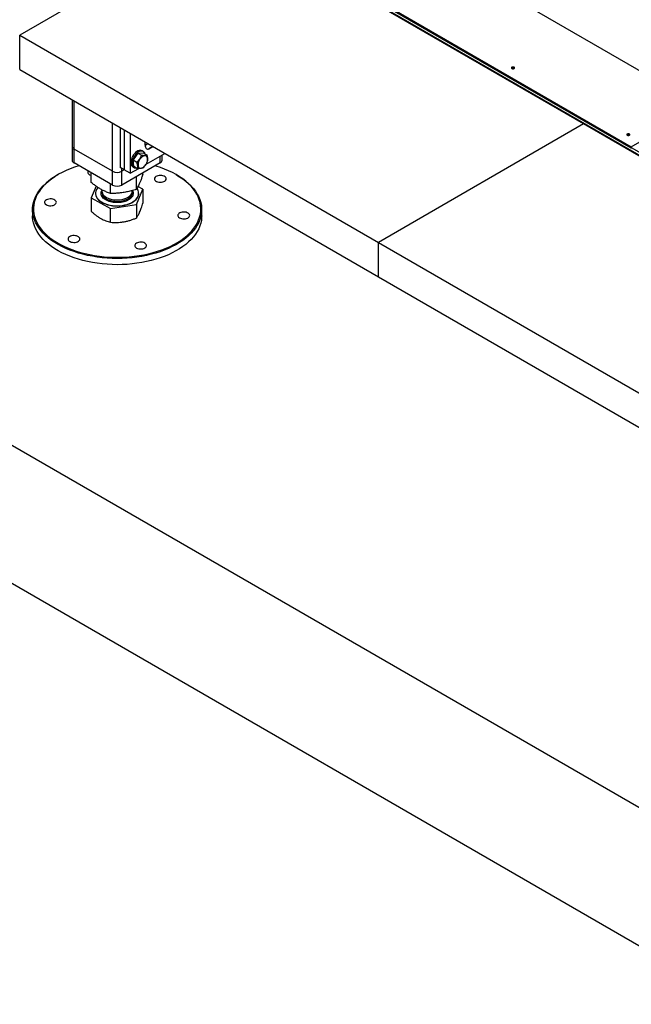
# Model space of a CAD drawing. Header units: millimetres. Extents: x 5 to 589, y 5 to 415.
# Tile 20 of 24: x 445 to 474, y 269 to 316. Entities that reach past the tile are written whole.
import ezdxf

# ---------------------------------------------------------------- set-up
doc = ezdxf.new("R2010")
doc.units = ezdxf.units.MM
doc.layers.add('TRAIT-FORT', color=4, linetype='Continuous', lineweight=25)

msp = doc.modelspace()

# ---------------------------------------------------------------- linework, layer by layer
at = {"layer": 'TRAIT-FORT', "color": 4, "linetype": 'Continuous', "lineweight": 25}
for p, q in [((443.69187, 330.81545), (505.91727, 294.8935)), ((445.2763, 326.08016), (473.56057, 309.752)), ((445.2763, 326.03117), (473.56057, 309.70301)), ((445.2763, 326.03117), (476.67184, 307.90691)), ((445.2763, 325.90052), (476.67184, 307.77626)), ((454.32726, 320.62656), (444.62587, 315.02606)), ((471.29783, 310.82966), (454.32726, 320.62656)), ((444.62587, 313.39298), (444.62587, 315.02606)), ((444.62587, 315.02606), (461.59644, 305.22916)), ((444.62587, 313.39298), (461.59644, 303.59608)), ((447.1059, 311.96129), (447.1059, 309.76568)), ((447.19963, 309.63505), (447.19963, 311.90718)), ((473.56057, 309.752), (476.86968, 311.66231)), ((449.00982, 308.59005), (449.00982, 310.86218)), ((449.37752, 310.64991), (449.37752, 308.76972)), ((449.57551, 310.53562), (449.57551, 308.65542)), ((471.29783, 310.82966), (461.59644, 305.22916)), ((488.26839, 301.03276), (471.29783, 310.82966)), ((449.85835, 310.37233), (449.85835, 308.49214)), ((447.1059, 309.76568), (447.1059, 309.11244)), ((449.00982, 308.59005), (447.19963, 309.63505)), ((447.19963, 308.98182), (447.19963, 309.63505)), ((450.47431, 309.52641), (450.41774, 309.55907)), ((450.56546, 309.83072), (450.56546, 309.96413)), ((450.56546, 309.83072), (450.68098, 309.89744)), ((450.73516, 309.65155), (450.92101, 309.75887)), ((450.92104, 309.75886), (450.73516, 309.65155)), ((473.56057, 309.70301), (473.56057, 309.752)), ((473.56057, 309.70301), (473.5634, 309.70464)), ((450.22005, 309.44368), (449.99861, 309.1225)), ((449.99861, 309.1225), (450.16819, 309.02461)), ((450.03289, 308.82417), (449.99861, 309.1225)), ((450.22005, 309.44368), (450.47576, 309.46652)), ((450.22005, 309.44368), (450.38962, 309.34578)), ((450.47576, 309.46652), (450.64534, 309.36863)), ((450.60711, 308.92439), (451.48682, 309.43224)), ((451.27256, 308.98182), (451.27256, 309.30855)), ((451.36629, 309.11244), (451.36629, 309.36266)), ((449.00982, 307.93682), (447.19963, 308.98182)), ((449.57551, 308.65542), (449.37752, 308.76972)), ((451.27256, 308.98182), (449.46237, 307.93682)), ((449.46237, 308.59005), (449.46237, 308.72074)), ((449.57556, 308.65539), (449.46237, 308.59005)), ((449.85835, 308.49214), (449.57551, 308.65542)), ((449.85835, 308.49214), (450.25948, 308.72371)), ((449.97778, 308.79694), (450.03435, 308.76429)), ((450.03289, 308.82417), (450.20247, 308.72628)), ((446.4355, 308.42602), (446.40721, 308.40969)), ((448.01327, 308.05303), (448.01327, 308.51211)), ((449.00982, 307.93682), (449.00982, 308.59005)), ((449.46237, 307.93682), (449.46237, 308.59005)), ((450.14505, 307.73919), (450.14505, 308.33092)), ((450.45892, 308.4497), (450.45892, 308.51211)), ((452.06498, 308.40969), (452.03669, 308.42602)), ((448.25081, 307.87753), (448.01327, 307.33981)), ((448.49967, 307.6531), (448.5161, 307.67981)), ((448.5161, 307.71594), (448.5161, 307.64806)), ((448.92222, 307.54085), (448.92222, 307.98738)), ((449.9561, 307.64806), (449.9561, 307.68153)), ((450.14505, 307.02598), (450.45892, 307.73649)), ((450.45892, 307.73649), (450.22046, 307.87086)), ((450.45892, 307.73649), (450.45892, 307.08836)), ((448.01327, 307.33981), (448.92222, 306.82764)), ((448.01327, 307.33981), (448.01327, 306.69168)), ((448.2139, 307.54469), (448.2139, 307.53815)), ((450.2583, 307.53815), (450.2583, 307.54469)), ((445.2361, 306.77714), (445.2361, 306.48318)), ((448.92222, 306.82764), (450.14505, 307.02598)), ((448.92222, 306.17951), (448.92222, 306.82764)), ((450.14505, 307.02598), (450.14505, 306.37785)), ((453.2361, 306.48318), (453.2361, 306.77714)), ((427.65531, 305.22598), (512.50812, 256.24149)), ((461.59644, 303.59608), (461.59644, 305.22916)), ((461.59644, 305.22916), (478.567, 295.43227)), ((461.59644, 303.59608), (478.567, 293.79918)), ((427.65531, 298.69365), (512.50812, 249.70917))]:
    msp.add_line(p, q, dxfattribs=at)
at = {"layer": 'TRAIT-FORT', "color": 4, "linetype": 'Continuous', "lineweight": 25, "flags": 128}
for points in [[(468.01346, 313.5029), (467.9901, 313.51191), (467.96255, 313.51508), (467.93499, 313.51191), (467.91163, 313.5029), (467.89603, 313.48942), (467.89055, 313.47351), (467.89603, 313.45761), (467.91163, 313.44412), (467.93499, 313.43511), (467.96255, 313.43195), (467.9901, 313.43511), (468.01346, 313.44412), (468.02907, 313.45761), (468.03455, 313.47351), (468.02907, 313.48942), (468.01346, 313.5029)], [(473.47289, 310.35124), (473.44953, 310.36025), (473.42198, 310.36342), (473.39442, 310.36025), (473.37106, 310.35124), (473.35546, 310.33776), (473.34998, 310.32185), (473.35546, 310.30595), (473.37106, 310.29246), (473.39442, 310.28345), (473.42198, 310.28029), (473.44953, 310.28345), (473.47289, 310.29246), (473.4885, 310.30595), (473.49398, 310.32185), (473.4885, 310.33776), (473.47289, 310.35124)], [(450.41774, 309.55907), (450.3779, 309.57493), (450.32971, 309.57955), (450.27728, 309.57126), (450.22229, 309.55033), (450.16652, 309.51743), (450.11175, 309.47363), (450.05974, 309.42032), (450.01217, 309.35923), (449.97057, 309.29231), (449.93626, 309.22171), (449.91036, 309.14972)], [(450.55169, 309.42269), (450.53908, 309.4545), (450.51212, 309.49533), (450.47687, 309.5249), (450.43447, 309.54227), (450.38628, 309.54689), (450.33385, 309.5386), (450.27886, 309.51767), (450.22309, 309.48478), (450.16832, 309.44097), (450.11631, 309.38766), (450.06874, 309.32657), (450.02713, 309.25965), (449.99283, 309.18906), (449.96693, 309.11706)], [(449.91036, 309.14972), (449.8937, 309.07863), (449.88681, 309.01073), (449.88992, 308.94821), (449.90292, 308.89308), (449.9254, 308.84711), (449.95663, 308.81177), (449.97778, 308.79694)], [(449.96693, 309.11706), (449.95027, 309.04597), (449.94338, 308.97808), (449.94649, 308.91556), (449.95949, 308.86043), (449.98196, 308.81445), (450.01319, 308.77911), (450.05217, 308.75554), (450.09765, 308.7445), (450.14817, 308.74635), (450.16286, 308.74915)], [(450.22567, 308.86764), (450.23649, 308.82018), (450.25674, 308.78194), (450.28554, 308.75458), (450.32162, 308.73931), (450.36342, 308.73679), (450.40911, 308.74713), (450.45668, 308.76987), (450.50406, 308.80404), (450.54918, 308.84812), (450.59007, 308.9002), (450.62494, 308.958), (450.65226, 309.01899), (450.67084, 309.08051), (450.67988, 309.13986), (450.67897, 309.19446), (450.66815, 309.24192), (450.6479, 309.28017), (450.6191, 309.30752), (450.58302, 309.32279), (450.54122, 309.32532), (450.49553, 309.31498), (450.44796, 309.29223), (450.40058, 309.25807), (450.35546, 309.21398), (450.31457, 309.1619), (450.2797, 309.10411), (450.25238, 309.04312), (450.23379, 308.9816), (450.22476, 308.92224), (450.22567, 308.86764)], [(447.43525, 308.8458), (447.42704, 308.84337), (447.21961, 308.77727), (447.01939, 308.70413), (446.82712, 308.62421), (446.64347, 308.5378), (446.46909, 308.4452), (446.30463, 308.34674), (446.15066, 308.24278), (446.00773, 308.13369), (445.87636, 308.01987), (445.75701, 307.90171), (445.65012, 307.77964), (445.55607, 307.6541), (445.47519, 307.52554), (445.40778, 307.39442), (445.35406, 307.2612), (445.31425, 307.12637), (445.28847, 306.99041), (445.27683, 306.8538), (445.27936, 306.71703), (445.29605, 306.58059), (445.32685, 306.44497), (445.37164, 306.31066), (445.43026, 306.17814), (445.50251, 306.04787), (445.58813, 305.92034), (445.6868, 305.79599), (445.79818, 305.67527), (445.92186, 305.55861), (446.05741, 305.44642), (446.20434, 305.33912), (446.36212, 305.23709), (446.53019, 305.14068), (446.70795, 305.05025), (446.89475, 304.96611), (447.08994, 304.88858), (447.29281, 304.81793), (447.50264, 304.7544), (447.71867, 304.69823), (447.94013, 304.64963), (448.16624, 304.60875), (448.39617, 304.57575), (448.62911, 304.55075), (448.86422, 304.53384), (449.10066, 304.52508), (449.33759, 304.52449), (449.57416, 304.53208), (449.80951, 304.54783), (450.04281, 304.57168), (450.27323, 304.60354), (450.49993, 304.64329), (450.72211, 304.6908), (450.93896, 304.7459), (451.14973, 304.80838), (451.35364, 304.87803), (451.54997, 304.95459), (451.73802, 305.0378), (451.91711, 305.12735), (452.08661, 305.22292), (452.2459, 305.32417), (452.39441, 305.43074), (452.53162, 305.54225), (452.65704, 305.65829), (452.7702, 305.77846), (452.87072, 305.90232), (452.95823, 306.02942), (453.03241, 306.15932), (453.093, 306.29155), (453.13978, 306.42564), (453.17259, 306.5611), (453.19131, 306.69745), (453.19587, 306.8342), (453.18625, 306.97086), (453.1625, 307.10695), (453.12469, 307.24197), (453.07296, 307.37545), (453.00749, 307.5069), (452.92852, 307.63586), (452.83634, 307.76186), (452.73127, 307.88445), (452.61368, 308.0032), (452.48401, 308.11767), (452.3427, 308.22746), (452.19028, 308.33217), (452.02728, 308.43144), (451.85429, 308.5249), (451.67193, 308.61222), (451.48085, 308.69309), (451.28173, 308.76722), (451.07529, 308.83434), (451.03694, 308.8458)], [(447.86255, 308.59912), (447.85863, 308.5927), (447.84579, 308.55727), (447.84693, 308.52108), (447.86198, 308.48594), (447.89021, 308.45362), (447.93019, 308.42574), (447.97991, 308.40369), (448.01327, 308.39376)], [(452.06498, 308.40969), (452.18986, 308.33424), (452.34446, 308.23049), (452.48814, 308.12164), (452.6204, 308.00806), (452.74077, 307.89016), (452.84883, 307.76835), (452.9442, 307.64305), (453.02655, 307.51472), (453.09558, 307.3838), (453.15106, 307.25074), (453.19279, 307.11602), (453.22061, 306.98011), (453.23444, 306.84349), (453.23423, 306.70663), (453.21997, 306.57002), (453.19172, 306.43414), (453.14958, 306.29947), (453.09369, 306.16647), (453.02425, 306.03562), (452.9415, 305.90737), (452.84574, 305.78218), (452.7373, 305.66048), (452.61656, 305.5427), (452.48394, 305.42926), (452.33992, 305.32056), (452.185, 305.21697), (452.01972, 305.11886), (451.84466, 305.02657), (451.66043, 304.94044), (451.4677, 304.86075), (451.26712, 304.7878), (451.05941, 304.72184), (450.8453, 304.66309), (450.62553, 304.61177), (450.40088, 304.56806), (450.17214, 304.5321), (449.94011, 304.50403), (449.70561, 304.48395), (449.46947, 304.47192), (449.2325, 304.46799), (448.99554, 304.47217), (448.75943, 304.48444), (448.52499, 304.50477), (448.29305, 304.53308), (448.06443, 304.56927), (447.83992, 304.61322), (447.62031, 304.66477), (447.40638, 304.72373), (447.19887, 304.78991), (446.99852, 304.86308), (446.80604, 304.94296), (446.62208, 305.02929), (446.44731, 305.12175), (446.28233, 305.22003), (446.12773, 305.32378), (445.98405, 305.43264), (445.85179, 305.54622), (445.73142, 305.66412), (445.62336, 305.78593), (445.52799, 305.91122), (445.44564, 306.03955), (445.37661, 306.17048), (445.32113, 306.30353), (445.27941, 306.43825), (445.25158, 306.57416), (445.23775, 306.71079), (445.23796, 306.84764), (445.25222, 306.98425), (445.28047, 307.12013), (445.32261, 307.25481), (445.3785, 307.3878), (445.44794, 307.51866), (445.53069, 307.6469), (445.62645, 307.7721), (445.73489, 307.8938), (445.85563, 308.01157), (445.98825, 308.12501), (446.13227, 308.23372), (446.28719, 308.33731), (446.40721, 308.40969)], [(451.10029, 308.10724), (451.15272, 308.0874), (451.2115, 308.07479), (451.27365, 308.07005), (451.33608, 308.07341), (451.39565, 308.0847), (451.44937, 308.10337), (451.49456, 308.12846), (451.52893, 308.15873), (451.55077, 308.19266), (451.55899, 308.22855), (451.55317, 308.26459), (451.53361, 308.29898), (451.50128, 308.32999), (451.4578, 308.35607), (451.40536, 308.37591), (451.34659, 308.38852), (451.28443, 308.39327), (451.222, 308.38991), (451.16243, 308.37861), (451.10871, 308.35995), (451.06353, 308.33485), (451.02916, 308.30458), (451.00731, 308.27065), (450.9991, 308.23477), (451.00491, 308.19873), (451.02448, 308.16434), (451.05681, 308.13333), (451.10029, 308.10724)], [(448.33292, 307.82104), (448.3059, 307.78935), (448.2623, 307.72412), (448.23237, 307.65638), (448.21653, 307.58706), (448.21501, 307.51715), (448.22782, 307.44762), (448.25478, 307.37946), (448.29552, 307.31362), (448.34946, 307.25102), (448.41585, 307.19255), (448.49375, 307.13901), (448.58207, 307.09118), (448.67958, 307.0497), (448.78489, 307.01518), (448.89655, 306.98809), (449.01296, 306.96881), (449.13251, 306.95762), (449.25352, 306.95467), (449.37427, 306.96), (449.49309, 306.97354), (449.60831, 306.99509), (449.71829, 307.02436), (449.82151, 307.06094), (449.91651, 307.10431), (450.00196, 307.15385), (450.07665, 307.20889), (450.13955, 307.26864), (450.18977, 307.33226), (450.22659, 307.39886), (450.22659, 307.39886)], [(448.51675, 307.59509), (448.51611, 307.57957), (448.52258, 307.5217), (448.54294, 307.46492), (448.57679, 307.41032), (448.62347, 307.35898), (448.68208, 307.31188), (448.75147, 307.26995), (448.83029, 307.23401), (448.91701, 307.20475), (449.00994, 307.18274), (449.10728, 307.16841), (449.20712, 307.16204), (449.30752, 307.16375), (449.40654, 307.17351), (449.50224, 307.19114), (449.59275, 307.21628), (449.67633, 307.24845), (449.75134, 307.28702), (449.81632, 307.33124), (449.87, 307.38025), (449.91135, 307.4331), (449.93955, 307.48875), (449.95406, 307.54613), (449.9546, 307.60412), (449.94115, 307.66159), (449.93623, 307.67431)], [(446.35762, 307.09307), (446.36117, 307.12921), (446.3507, 307.16489), (446.32674, 307.19834), (446.29048, 307.22787), (446.24375, 307.25201), (446.18889, 307.26953), (446.12865, 307.27957), (446.06605, 307.28162), (446.00424, 307.27558), (445.94629, 307.26175), (445.89514, 307.24082), (445.85333, 307.21384), (445.82297, 307.18217), (445.80558, 307.1474), (445.80203, 307.11126), (445.8125, 307.07557), (445.83647, 307.04212), (445.87272, 307.01259), (445.91945, 306.98846), (445.97431, 306.97093), (446.03455, 306.96089), (446.09715, 306.95884), (446.15897, 306.96488), (446.21691, 306.97872), (446.26806, 306.99965), (446.30987, 307.02662), (446.34023, 307.05829), (446.35762, 307.09307)], [(448.2139, 307.53815), (448.21501, 307.51062), (448.22782, 307.44109), (448.25478, 307.37293), (448.29552, 307.30709), (448.34946, 307.24449), (448.41585, 307.18601), (448.49375, 307.13248), (448.58207, 307.08464), (448.67958, 307.04317), (448.78489, 307.00865), (448.89655, 306.98156), (449.01296, 306.96228), (449.13251, 306.95109), (449.25352, 306.94814), (449.37427, 306.95347), (449.49309, 306.967), (449.60831, 306.98856), (449.71829, 307.01783), (449.82151, 307.05441), (449.91651, 307.09777), (450.00196, 307.14732), (450.07665, 307.20236), (450.13955, 307.2621), (450.18977, 307.32573), (450.22659, 307.39233)], [(448.5161, 307.64806), (448.51965, 307.60682), (448.53656, 307.54966), (448.56709, 307.49442), (448.61064, 307.44216), (448.66636, 307.39392), (448.73318, 307.35062), (448.80978, 307.31311), (448.89468, 307.28211), (448.98622, 307.25824), (449.08263, 307.24196), (449.18203, 307.23359), (449.28248, 307.23328), (449.38202, 307.24104), (449.47873, 307.25672), (449.57071, 307.28003), (449.65618, 307.31049), (449.73347, 307.34753), (449.80108, 307.39041), (449.8577, 307.43831), (449.90222, 307.4903), (449.93377, 307.54535)], [(449.93377, 307.54535), (449.95174, 307.6024), (449.9561, 307.64806)], [(450.62553, 304.31782), (450.40088, 304.2741), (450.17214, 304.23815), (449.94011, 304.21008), (449.70561, 304.18999), (449.46947, 304.17796), (449.2325, 304.17403), (448.99554, 304.17821), (448.75943, 304.19049), (448.52499, 304.21081), (448.29305, 304.23912), (448.06443, 304.27532), (447.83992, 304.31926), (447.62031, 304.37081), (447.40638, 304.42978), (447.19887, 304.49596), (446.99852, 304.56912), (446.80604, 304.649), (446.62208, 304.73533), (446.44731, 304.8278), (446.28233, 304.92608), (446.12773, 305.02983), (445.98405, 305.13868), (445.85179, 305.25226), (445.73142, 305.37016), (445.62336, 305.49197), (445.52799, 305.61727), (445.44564, 305.7456), (445.37661, 305.87652), (445.32113, 306.00958), (445.27941, 306.1443), (445.25158, 306.28021), (445.23775, 306.41683), (445.2361, 306.48318)], [(453.2361, 306.48318), (453.23423, 306.41268), (453.21997, 306.27607), (453.19172, 306.14019), (453.14958, 306.00551), (453.09369, 305.87252), (453.02425, 305.74166), (452.9415, 305.61341), (452.84574, 305.48822), (452.7373, 305.36652), (452.61656, 305.24875), (452.48394, 305.13531), (452.33992, 305.0266), (452.185, 304.92301), (452.01972, 304.8249), (451.84466, 304.73262), (451.66043, 304.64648), (451.4677, 304.5668), (451.26712, 304.49385), (451.05941, 304.42788), (450.8453, 304.36914), (450.62553, 304.31782)], [(452.11457, 306.52653), (452.11102, 306.49039), (452.12149, 306.4547), (452.14545, 306.42125), (452.18171, 306.39172), (452.22844, 306.36759), (452.2833, 306.35006), (452.34354, 306.34002), (452.40614, 306.33797), (452.46796, 306.34402), (452.5259, 306.35785), (452.57705, 306.37878), (452.61886, 306.40576), (452.64922, 306.43743), (452.66661, 306.4722), (452.67016, 306.50834), (452.65969, 306.54403), (452.63573, 306.57748), (452.59947, 306.60701), (452.55274, 306.63114), (452.49788, 306.64867), (452.43764, 306.65871), (452.37504, 306.66076), (452.31322, 306.65471), (452.25528, 306.64088), (452.20413, 306.61995), (452.16232, 306.59297), (452.13196, 306.5613), (452.11457, 306.52653)], [(447.37191, 305.51235), (447.31947, 305.5322), (447.2607, 305.54481), (447.19854, 305.54955), (447.13611, 305.54619), (447.07654, 305.5349), (447.02282, 305.51623), (446.97764, 305.49113), (446.94326, 305.46086), (446.92142, 305.42693), (446.9132, 305.39105), (446.91902, 305.35501), (446.93859, 305.32062), (446.97092, 305.28961), (447.01439, 305.26353), (447.06683, 305.24368), (447.1256, 305.23107), (447.18776, 305.22633), (447.25019, 305.22969), (447.30976, 305.24098), (447.36348, 305.25965), (447.40866, 305.28474), (447.44303, 305.31502), (447.46488, 305.34894), (447.4731, 305.38483), (447.46728, 305.42087), (447.44771, 305.45526), (447.41538, 305.48627), (447.37191, 305.51235)], [(450.25038, 305.22908), (450.19439, 305.21279), (450.14609, 305.18971), (450.10789, 305.16101), (450.08172, 305.12811), (450.06888, 305.09269), (450.07002, 305.0565), (450.08508, 305.02136), (450.1133, 304.98904), (450.15328, 304.96115), (450.203, 304.9391), (450.25998, 304.92399), (450.32135, 304.91658), (450.38404, 304.91724), (450.4449, 304.92593), (450.50089, 304.94222), (450.54919, 304.9653), (450.58739, 304.99401), (450.61356, 305.0269), (450.6264, 305.06233), (450.62527, 305.09852), (450.61021, 305.13365), (450.58198, 305.16597), (450.542, 305.19386), (450.49228, 305.21591), (450.43531, 305.23102), (450.37394, 305.23843), (450.31125, 305.23777), (450.25038, 305.22908)]]:
    msp.add_lwpolyline(points, dxfattribs=at)
at = {"layer": 'TRAIT-FORT', "color": 4, "linetype": 'Continuous', "lineweight": 25}
for centre, radius, start, end in [((467.96255, 313.36656), 0.10091, 54.80093, 125.19907), ((473.42198, 310.2149), 0.10091, 54.800922, 125.199078), ((447.26605, 309.78165), 0.16094, 185.694799, 245.625342), ((447.26605, 309.12841), 0.16094, 185.694799, 245.625342), ((451.20614, 309.12841), 0.16094, 294.374658, 354.305201), ((449.2361, 309.02676), 0.49185, 242.609672, 297.390328), ((449.2361, 308.37352), 0.49185, 242.609672, 297.390328), ((449.88489, 307.54556), 0.37186, 336.765555, 39.212472), ((449.9026, 307.53913), 0.3557, 335.626353, 359.843403)]:
    msp.add_arc(centre, radius, start, end, dxfattribs=at)
msp.add_ellipse((450.73516, 309.92869), major_axis=(0.078, 0.29116), ratio=0.51763809, start_param=2.04837802, end_param=3.61917435, dxfattribs=at)
for points, knots in [([(450.38962, 309.34578), (450.37661, 309.31433), (450.35029, 309.25073), (450.29731, 309.16458), (450.23554, 309.08865), (450.19078, 309.04609), (450.16819, 309.02461)], [0, 0, 0, 0, 0.26460494, 0.53494775, 0.76534313, 1, 1, 1, 1]), ([(450.38962, 309.34578), (450.41802, 309.34418), (450.47543, 309.34096), (450.5465, 309.34425), (450.60332, 309.35381), (450.63125, 309.36366), (450.64534, 309.36863)], [0, 0, 0, 0, 0.264604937, 0.534947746, 0.765343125, 1, 1, 1, 1]), ([(450.45819, 308.74913), (450.48361, 308.77342), (450.535, 308.82254), (450.59716, 308.90339), (450.64546, 308.9871), (450.66817, 309.0424), (450.67962, 309.0703)], [0, 0, 0, 0, 0.26460494, 0.53494775, 0.76534313, 1, 1, 1, 1]), ([(450.67962, 309.0703), (450.68385, 309.1033), (450.69085, 309.15787), (450.67907, 309.24968), (450.66216, 309.31664), (450.64908, 309.35708), (450.64534, 309.36863)], [0, 0, 0, 0, 0.38554949, 0.63764185, 0.89654625, 1, 1, 1, 1]), ([(450.20247, 308.72628), (450.2067, 308.75928), (450.2137, 308.81385), (450.20191, 308.90566), (450.18501, 308.97261), (450.17192, 309.01306), (450.16819, 309.02461)], [0, 0, 0, 0, 0.38554949, 0.63764185, 0.89654625, 1, 1, 1, 1]), ([(450.45819, 308.74913), (450.4422, 308.74356), (450.40986, 308.73232), (450.34797, 308.72373), (450.27769, 308.72194), (450.2277, 308.72482), (450.20247, 308.72628)], [0, 0, 0, 0, 0.26460494, 0.53494775, 0.76534313, 1, 1, 1, 1]), ([(450.45892, 308.4497), (450.43797, 308.38948), (450.39829, 308.27543), (450.33994, 308.12536), (450.28815, 308.00543), (450.24012, 307.90611), (450.19354, 307.8188), (450.16174, 307.76659), (450.14505, 307.73919)], [0, 0, 0, 0, 0.20206835, 0.38269984, 0.55531458, 0.69299169, 0.83889419, 1, 1, 1, 1]), ([(448.92222, 307.54085), (448.86155, 307.56224), (448.74664, 307.60276), (448.57766, 307.68), (448.42769, 307.76181), (448.28861, 307.84957), (448.15372, 307.94372), (448.06161, 308.01541), (448.01327, 308.05303)], [0, 0, 0, 0, 0.20206835, 0.38269984, 0.55531458, 0.69299169, 0.83889419, 1, 1, 1, 1]), ([(450.14505, 307.73919), (450.06342, 307.71315), (449.90883, 307.66385), (449.6815, 307.609), (449.47974, 307.57358), (449.29264, 307.55262), (449.11116, 307.54132), (448.98725, 307.54101), (448.92222, 307.54085)], [0, 0, 0, 0, 0.20206835, 0.38269984, 0.55531458, 0.69299169, 0.83889419, 1, 1, 1, 1]), ([(449.9561, 307.68488), (449.96336, 307.67132), (449.97821, 307.64363), (449.99503, 307.5871), (450.00035, 307.51669), (449.98162, 307.46255), (449.97253, 307.43627)], [0, 0, 0, 0, 0.16879646, 0.34465568, 0.68185619, 1, 1, 1, 1]), ([(449.97253, 307.43627), (449.95868, 307.41069), (449.93017, 307.358), (449.85419, 307.2848), (449.75259, 307.21861), (449.62679, 307.16473), (449.50791, 307.13305), (449.4084, 307.1166), (449.30959, 307.10636), (449.18788, 307.10421), (449.04725, 307.11718), (448.91302, 307.14469), (448.78583, 307.18767), (448.67128, 307.24657), (448.5779, 307.31913), (448.52306, 307.38777), (448.49451, 307.44522), (448.47696, 307.50223), (448.4719, 307.5727), (448.49059, 307.62682), (448.49967, 307.6531)], [0, 0, 0, 0, 0.0582484, 0.11998585, 0.18428997, 0.24995872, 0.31562747, 0.34781639, 0.38001415, 0.4417516, 0.5, 0.5582484, 0.61998585, 0.68428997, 0.74995872, 0.81562747, 0.84781639, 0.88001415, 0.9417516, 1, 1, 1, 1]), ([(450.30198, 306.65288), (450.31508, 306.68356), (450.34135, 306.74513), (450.38074, 306.85108), (450.42005, 306.96523), (450.44594, 307.04726), (450.45892, 307.08836)], [0, 0, 0, 0, 0.24649114, 0.49459325, 0.74679314, 1, 1, 1, 1]), ([(448.01327, 306.69168), (448.04996, 306.65955), (448.12345, 306.59516), (448.23624, 306.50639), (448.35118, 306.42435), (448.42881, 306.37841), (448.46775, 306.35537)], [0, 0, 0, 0, 0.24726861, 0.49536257, 0.74687401, 1, 1, 1, 1]), ([(448.46775, 306.35537), (448.50567, 306.33505), (448.58175, 306.29428), (448.69582, 306.24679), (448.80966, 306.20779), (448.88465, 306.18895), (448.92222, 306.17951)], [0, 0, 0, 0, 0.24649114, 0.49459325, 0.74679314, 1, 1, 1, 1]), ([(449.53363, 306.19845), (449.55912, 306.20286), (449.63576, 306.21611), (449.76388, 306.24629), (449.9172, 306.29216), (450.04424, 306.33751), (450.11981, 306.36775), (450.14505, 306.37785)], [0, 0, 0, 0, 0.12316187, 0.37046107, 0.62062207, 0.87333927, 1, 1, 1, 1]), ([(450.14505, 306.37785), (450.15137, 306.38629), (450.17035, 306.41165), (450.2025, 306.45989), (450.24182, 306.52759), (450.27513, 306.59324), (450.29525, 306.63794), (450.30198, 306.65288)], [0, 0, 0, 0, 0.12359753, 0.37124782, 0.62101355, 0.87330139, 1, 1, 1, 1]), ([(448.92222, 306.17951), (448.97158, 306.17605), (449.07045, 306.16911), (449.22219, 306.16851), (449.37682, 306.17631), (449.48125, 306.19106), (449.53363, 306.19845)], [0, 0, 0, 0, 0.24726861, 0.49536257, 0.74687401, 1, 1, 1, 1])]:
    msp.add_open_spline(points, degree=3, knots=knots, dxfattribs=at)

doc.saveas('drawing.dxf')
